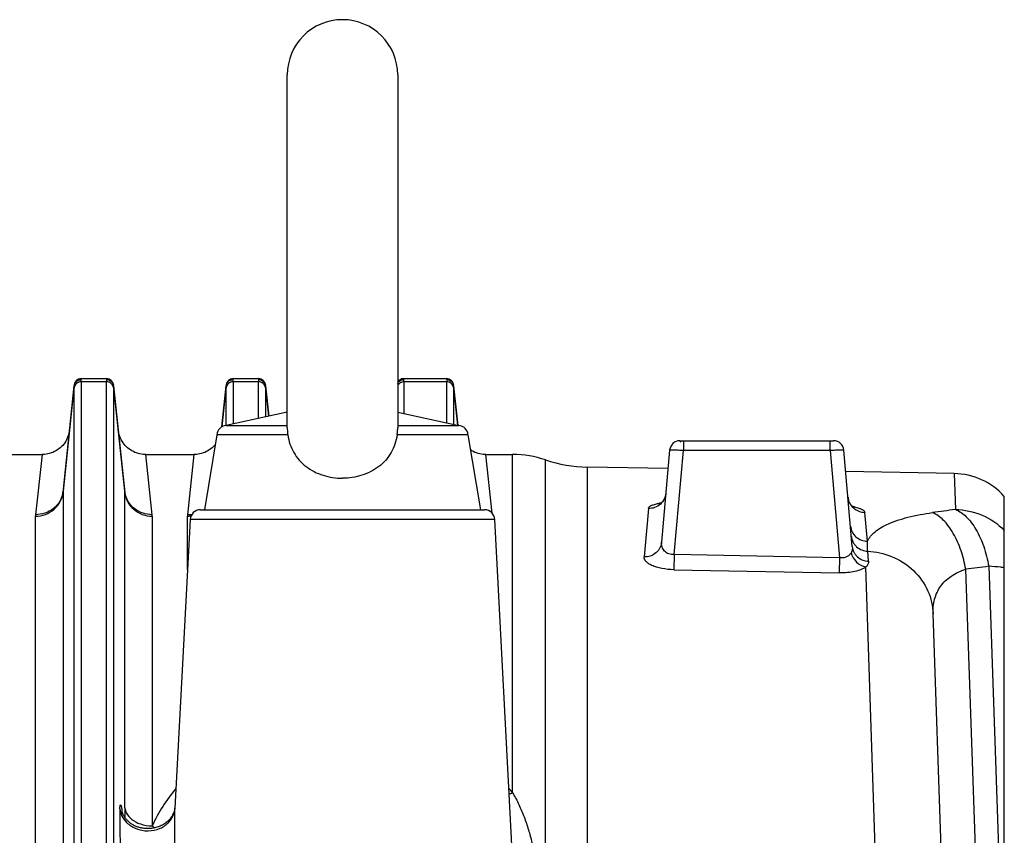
# Model space of a CAD drawing. Extents: x -3157 to 1181, y 8 to 2342.
# Tile 74 of 75: x 533 to 676, y 1327 to 1445. Entities that reach past the tile are written whole.
import ezdxf

# ---------------------------------------------------------------- set-up
doc = ezdxf.new("R2010")
doc.units = 0
doc.header["$LTSCALE"] = 65.395
doc.layers.get('0').update_dxf_attribs({"linetype": 'CONTINUOUS'})

msp = doc.modelspace()

# ---------------------------------------------------------------- linework, layer by layer
at = {"color": 6, "linetype": 'CONTINUOUS'}
for p, q in [((571.67, 1385.56), (571.67, 1436.7)), ((587.67, 1436.7), (587.67, 1385.56)), ((540.83, 1391.8), (539.21, 1376.4)), ((541.82, 1392.7), (545.52, 1392.7)), ((548.14, 1376.4), (546.52, 1391.8)), ((562.82, 1391.76), (562.19, 1385.71)), ((563.82, 1392.7), (567.52, 1392.7)), ((569, 1387.24), (568.52, 1391.8)), ((588.57, 1392.7), (594.77, 1392.7)), ((596.38, 1385.93), (595.77, 1391.8)), ((571.67, 1387.83), (562.82, 1385.9)), ((587.67, 1387.83), (596.53, 1385.9)), ((562.82, 1385.9), (571.67, 1385.9)), ((587.67, 1385.9), (596.53, 1385.9)), ((561.49, 1384.57), (559.67, 1373.7)), ((571.76, 1384.57), (561.49, 1384.57)), ((597.85, 1384.57), (587.59, 1384.57)), ((597.85, 1384.57), (599.67, 1373.7)), ((628.55, 1383.7), (650.8, 1383.7)), ((627.05, 1382.33), (625.89, 1368.99)), ((653.51, 1368.36), (652.29, 1382.33)), ((529.18, 1381.7), (536.17, 1381.7)), ((551.18, 1381.7), (558.17, 1381.7)), ((600.43, 1381.7), (604.32, 1381.7)), ((626.82, 1379.67), (615.11, 1379.88)), ((668.27, 1378.95), (652.56, 1379.22)), ((675.52, 1305.7), (675.52, 1375.65)), ((559.1, 1373.7), (600.25, 1373.7)), ((625.53, 1374.48), (625.52, 1374.48)), ((557.6, 1372.28), (555.41, 1330.45)), ((604.45, 1320.65), (601.75, 1372.28)), ((669.32, 1241.02), (665.21, 1358.64))]:
    msp.add_line(p, q, dxfattribs=at)
at = {"color": 9, "linetype": 'CONTINUOUS'}
for p, q in [((541.82, 1392.65), (541.82, 1392.7)), ((541.83, 1392.24), (541.83, 1291.15)), ((545.52, 1392.24), (541.83, 1392.24)), ((545.52, 1392.7), (545.53, 1392.65)), ((545.52, 1291.15), (545.52, 1392.24)), ((563.83, 1392.24), (563.83, 1386.12)), ((567.52, 1392.24), (563.83, 1392.24)), ((567.52, 1392.7), (567.53, 1392.65)), ((567.52, 1386.92), (567.52, 1392.24)), ((588.57, 1392.65), (588.57, 1392.7)), ((588.58, 1392.24), (588.58, 1387.63)), ((594.77, 1392.24), (588.58, 1392.24)), ((594.77, 1392.7), (594.78, 1392.65)), ((594.77, 1386.28), (594.77, 1392.24)), ((539.2, 1376.22), (540.82, 1391.67)), ((540.83, 1290.71), (540.83, 1391.38)), ((546.51, 1391.38), (546.51, 1290.71)), ((546.52, 1391.67), (548.15, 1376.22)), ((562.2, 1385.71), (562.82, 1391.67)), ((562.83, 1385.9), (562.83, 1391.38)), ((568.51, 1391.38), (568.51, 1387.14)), ((568.52, 1391.67), (568.99, 1387.24)), ((595.76, 1391.38), (595.76, 1386.06)), ((595.77, 1391.67), (596.37, 1385.93)), ((629.05, 1383.7), (629.05, 1382.28)), ((650.3, 1382.28), (650.3, 1383.7)), ((627.73, 1367.2), (629.05, 1382.28)), ((650.3, 1382.28), (629.05, 1382.28)), ((650.3, 1382.28), (651.66, 1366.74)), ((536.17, 1381.7), (535.23, 1372.99)), ((552.11, 1372.99), (551.18, 1381.7)), ((558.17, 1381.7), (557.23, 1372.99)), ((601.34, 1373.23), (600.43, 1381.7)), ((604.32, 1332.69), (604.32, 1381.7)), ((609.09, 1090.15), (609.09, 1380.92)), ((615.11, 1379.88), (615.11, 1091.16)), ((668.27, 1378.95), (668.44, 1373.74)), ((539.2, 1376.22), (539.2, 1267.16)), ((548.15, 1330.54), (548.15, 1376.22)), ((623.97, 1373.88), (623.35, 1366.87)), ((655.7, 1369.16), (655.33, 1373.32)), ((535.22, 1265.64), (535.22, 1372.78)), ((552.13, 1372.78), (552.13, 1327.9)), ((557.22, 1365.07), (557.22, 1372.78)), ((601.75, 1372.28), (557.6, 1372.28)), ((655.86, 1366.24), (655.74, 1367.7)), ((627.73, 1367.2), (627.68, 1365.01)), ((651.66, 1366.74), (627.73, 1367.2)), ((651.66, 1366.74), (651.61, 1364.55)), ((627.68, 1365.01), (651.61, 1364.55)), ((659.5, 1243.85), (655.47, 1365.41)), ((672.12, 1302.54), (669.94, 1365.08)), ((673.27, 1365.51), (675.51, 1301.25))]:
    msp.add_line(p, q, dxfattribs=at)
at = {"color": 2, "linetype": 'CONTINUOUS'}
for p, q in [((562.83, 1391.8), (562.82, 1391.76)), ((563.82, 1392.65), (563.82, 1392.7))]:
    msp.add_line(p, q, dxfattribs=at)
at = {"color": 6, "linetype": 'CONTINUOUS'}
for points in [[(540.14, 1385.28), (540.11, 1385.03), (540.06, 1384.79), (540, 1384.54), (539.92, 1384.31), (539.82, 1384.08), (539.71, 1383.85), (539.59, 1383.63), (539.46, 1383.42), (539.31, 1383.22), (539.15, 1383.03), (538.97, 1382.85), (538.79, 1382.68), (538.6, 1382.52), (538.39, 1382.37), (538.18, 1382.24), (537.96, 1382.12), (537.73, 1382.02), (537.5, 1381.93), (537.26, 1381.85), (537.02, 1381.79), (536.77, 1381.74), (536.53, 1381.71), (536.28, 1381.7), (536.17, 1381.7)], [(551.18, 1381.7), (551.07, 1381.7), (550.82, 1381.71), (550.57, 1381.74), (550.33, 1381.79), (550.08, 1381.85), (549.85, 1381.93), (549.61, 1382.02), (549.39, 1382.12), (549.17, 1382.24), (548.95, 1382.37), (548.75, 1382.52), (548.56, 1382.68), (548.37, 1382.85), (548.2, 1383.03), (548.04, 1383.22), (547.89, 1383.42), (547.75, 1383.63), (547.63, 1383.85), (547.52, 1384.08), (547.43, 1384.31), (547.35, 1384.54), (547.29, 1384.79), (547.24, 1385.03), (547.2, 1385.28)], [(561.26, 1383.16), (561.15, 1383.03), (560.97, 1382.85), (560.79, 1382.68), (560.6, 1382.52), (560.39, 1382.37), (560.18, 1382.24), (559.96, 1382.12), (559.73, 1382.02), (559.5, 1381.93), (559.26, 1381.85), (559.02, 1381.79), (558.77, 1381.74), (558.53, 1381.71), (558.28, 1381.7), (558.17, 1381.7)], [(600.43, 1381.7), (600.32, 1381.7), (600.07, 1381.71), (599.82, 1381.74), (599.58, 1381.79), (599.33, 1381.85), (599.1, 1381.93), (598.86, 1382.02), (598.64, 1382.12), (598.42, 1382.24), (598.22, 1382.36)], [(626.51, 1376.09), (626.5, 1376.04), (626.48, 1375.9), (626.45, 1375.75), (626.41, 1375.62), (626.37, 1375.48), (626.31, 1375.36), (626.26, 1375.24), (626.19, 1375.13), (626.12, 1375.03), (626.05, 1374.93), (625.98, 1374.85), (625.91, 1374.77), (625.85, 1374.71), (625.79, 1374.65), (625.73, 1374.61), (625.68, 1374.57), (625.63, 1374.54), (625.59, 1374.52), (625.56, 1374.5), (625.54, 1374.49), (625.53, 1374.48)], [(653.79, 1373.98), (653.8, 1373.97), (653.8, 1373.97), (653.79, 1373.98), (653.78, 1373.99), (653.75, 1374), (653.72, 1374.03), (653.68, 1374.05), (653.63, 1374.09), (653.58, 1374.13), (653.52, 1374.18), (653.46, 1374.25), (653.39, 1374.32), (653.32, 1374.4), (653.26, 1374.49), (653.19, 1374.59), (653.13, 1374.7), (653.07, 1374.82), (653.02, 1374.94), (652.98, 1375.07), (652.94, 1375.21), (652.91, 1375.35), (652.89, 1375.49), (652.89, 1375.53)], [(555.41, 1330.52), (555.41, 1330.5), (555.4, 1330.47), (555.4, 1330.44), (555.39, 1330.39)], [(555.37, 1330.28), (555.35, 1330.21), (555.33, 1330.14), (555.31, 1330.06), (555.28, 1329.97), (555.25, 1329.88), (555.21, 1329.78), (555.17, 1329.68), (555.12, 1329.58), (555.07, 1329.47), (555.01, 1329.36), (554.94, 1329.26), (554.87, 1329.15), (554.79, 1329.04), (554.7, 1328.93), (554.61, 1328.82), (554.51, 1328.71), (554.39, 1328.6), (554.28, 1328.5), (554.15, 1328.4), (554.02, 1328.3), (553.88, 1328.2), (553.74, 1328.12), (553.59, 1328.03), (553.43, 1327.96), (553.28, 1327.88), (553.12, 1327.82), (552.96, 1327.76), (552.8, 1327.71), (552.64, 1327.66), (552.48, 1327.62), (552.32, 1327.59), (552.16, 1327.56), (552, 1327.54), (551.85, 1327.53), (551.69, 1327.52), (551.54, 1327.51), (551.39, 1327.51), (551.24, 1327.51), (551.1, 1327.52), (550.96, 1327.54), (550.82, 1327.55), (550.68, 1327.57), (550.55, 1327.6), (550.41, 1327.63), (550.28, 1327.66), (550.16, 1327.7), (550.03, 1327.74), (549.91, 1327.78), (549.8, 1327.82), (549.68, 1327.87), (549.57, 1327.92), (549.46, 1327.98), (549.36, 1328.04), (549.25, 1328.1), (549.15, 1328.16), (549.06, 1328.22), (548.97, 1328.29), (548.88, 1328.36), (548.79, 1328.43), (548.71, 1328.5), (548.63, 1328.57), (548.55, 1328.65), (548.48, 1328.72), (548.41, 1328.8), (548.34, 1328.88), (548.28, 1328.96), (548.22, 1329.04), (548.16, 1329.12), (548.11, 1329.2), (548.06, 1329.28), (548.01, 1329.35), (547.97, 1329.43), (547.93, 1329.51), (547.9, 1329.58), (547.87, 1329.64), (547.84, 1329.71), (547.82, 1329.76), (547.8, 1329.82), (547.79, 1329.86), (547.77, 1329.9), (547.76, 1329.94), (547.75, 1329.97), (547.75, 1329.99), (547.74, 1330)], [(555.39, 1330.39), (555.38, 1330.34), (555.37, 1330.28)]]:
    msp.add_lwpolyline(points, dxfattribs=at)
for centre, radius, start, end in [((579.67, 1436.7), 8, 0, 180), ((541.82, 1391.7), 1, 90, 174), ((545.52, 1391.7), 1, 6, 90), ((567.52, 1391.7), 1, 6, 90), ((588.57, 1391.7), 1, 90, 154.2877), ((594.77, 1391.7), 1, 6, 90), ((562.89, 1384.5), 1.4, 93, 177), ((596.45, 1384.5), 1.4, 3, 87), ((628.55, 1382.2), 1.5, 90, 175), ((650.8, 1382.2), 1.5, 5, 90), ((604.32, 1366.7), 15, 71.4329, 90), ((615.46, 1399.88), 20, 251.4329, 269), ((668.09, 1368.95), 10, 42.0115, 89), ((559.1, 1372.2), 1.5, 90, 177), ((600.25, 1372.2), 1.5, 3, 90)]:
    msp.add_arc(centre, radius, start, end, dxfattribs=at)
at = {"color": 2, "linetype": 'CONTINUOUS'}
for centre, radius, start, end in [((541.81, 1391.65), 0.99, 168.599, 173.9945), ((541.8, 1391.57), 0.979, 163.621, 174.1917), ((541.82, 1391.64), 1.01, 95.1564, 100.3353), ((541.82, 1391.64), 1.01, 89.9437, 95.1602), ((545.53, 1391.64), 1.01, 79.3743, 90.0484), ((545.52, 1391.55), 1.01, 84.6592, 89.8596), ((545.54, 1391.65), 0.99, 6.0052, 11.2742), ((545.56, 1391.57), 0.969, 5.7805, 10.9317), ((563.8, 1391.57), 0.979, 163.621, 174.1917), ((563.82, 1391.7), 1, 90, 174), ((567.53, 1391.64), 1.01, 79.3743, 90.0484), ((567.52, 1391.55), 1.01, 84.6592, 89.8596), ((567.54, 1391.65), 0.99, 6.0052, 11.2742), ((567.56, 1391.57), 0.969, 5.7805, 10.9317), ((588.57, 1391.65), 0.998, 100.2861, 153.4921), ((588.57, 1391.64), 1.01, 95.1564, 100.3353), ((588.57, 1391.64), 1.01, 89.9437, 95.1602), ((594.78, 1391.64), 1.01, 79.3743, 90.0484), ((594.77, 1391.55), 1.01, 84.6592, 89.8596), ((594.79, 1391.65), 0.99, 6.0052, 11.2742), ((594.81, 1391.57), 0.969, 5.7805, 10.9317), ((541.67, 1391.73), 0.852, 183.025, 184.1941), ((563.67, 1391.73), 0.852, 183.025, 184.1941), ((535.6, 1376.78), 3.62, 349.9923, 353.9872), ((540.93, 1376.22), 1.73, 174.0127, 180.0028), ((551.74, 1376.78), 3.63, 186.0131, 190.0842), ((546.42, 1376.22), 1.73, 359.9972, 5.9873), ((557.35, 1376.97), 3.96, 304.2691, 305.4243), ((557.37, 1376.94), 3.93, 305.4247, 306.2604), ((537.26, 1372.78), 2.04, 173.8949, 179.9532), ((550.09, 1372.78), 2.04, 0.0469, 6.1051), ((559.26, 1372.78), 2.04, 173.8949, 179.9532), ((557.22, 1376.97), 4.19, 270.0023, 276.9719), ((557.27, 1377.17), 4.18, 269.5238, 278.0571)]:
    msp.add_arc(centre, radius, start, end, dxfattribs=at)
at = {"color": 9, "linetype": 'CONTINUOUS'}
for centre, radius, start, end in [((627.15, 1365.65), 9.13, 99.1822, 100.5704), ((627.32, 1364.58), 10.2, 98.541, 99.1958), ((651.62, 1364.03), 10.33, 78.8605, 79.3378), ((651.81, 1365), 9.34, 77.4982, 78.8756), ((726.27, 934.94), 442.59, 97.5082, 97.9429), ((730.52, 904.85), 464.2, 97.085, 97.4991), ((572.47, 1318.85), 22.26, 139.4374, 156.0258), ((586.84, 1318.82), 22.31, 38.4439, 40.5752), ((602.46, 1338.28), 5.89, 283.4323, 288.3818), ((567.67, 1329.8), 12.28, 177.0063, 177.3967), ((529.71, 1326.98), 18.32, 9.0501, 10.0977), ((521.36, 1325.62), 26.78, 8.9575, 9.1182), ((557.6, 1334.6), 8.66, 230.7593, 233.7503)]:
    msp.add_arc(centre, radius, start, end, dxfattribs=at)
at = {"color": 2, "linetype": 'CONTINUOUS'}
for points, knots in [([(540.82, 1391.76), (540.82, 1391.75), (540.82, 1391.73), (540.82, 1391.7), (540.82, 1391.69)], [0, 0, 0, 0, 0.214732, 1, 1, 1, 1]), ([(541.64, 1392.63), (541.44, 1392.6), (541.07, 1392.41), (540.88, 1392.04), (540.84, 1391.85)], [0, 0, 0, 0, 0.500667, 1, 1, 1, 1]), ([(540.86, 1391.85), (540.92, 1392.05), (541.18, 1392.42), (541.61, 1392.56), (541.82, 1392.56)], [0, 0, 0, 0, 0.50562, 1, 1, 1, 1]), ([(541.82, 1392.56), (541.82, 1392.57), (541.82, 1392.6), (541.82, 1392.63), (541.82, 1392.65)], [0, 0, 0, 0, 0.296156, 1, 1, 1, 1]), ([(545.53, 1392.65), (545.53, 1392.64), (545.53, 1392.61), (545.53, 1392.58), (545.53, 1392.56)], [0, 0, 0, 0, 0.204351, 1, 1, 1, 1]), ([(545.62, 1392.55), (545.83, 1392.53), (546.25, 1392.36), (546.47, 1391.96), (546.51, 1391.75)], [0, 0, 0, 0, 0.502177, 1, 1, 1, 1]), ([(546.51, 1391.85), (546.47, 1392.04), (546.27, 1392.4), (545.91, 1392.59), (545.71, 1392.63)], [0, 0, 0, 0, 0.499287, 1, 1, 1, 1]), ([(546.52, 1391.67), (546.52, 1391.68), (546.52, 1391.71), (546.52, 1391.74), (546.52, 1391.76)], [0, 0, 0, 0, 0.291665, 1, 1, 1, 1]), ([(562.82, 1391.76), (562.82, 1391.75), (562.82, 1391.73), (562.82, 1391.7), (562.82, 1391.69)], [0, 0, 0, 0, 0.214732, 1, 1, 1, 1]), ([(562.86, 1391.85), (562.92, 1392.05), (563.18, 1392.42), (563.61, 1392.56), (563.82, 1392.56)], [0, 0, 0, 0, 0.50562, 1, 1, 1, 1]), ([(563.82, 1392.56), (563.82, 1392.57), (563.82, 1392.6), (563.82, 1392.63), (563.82, 1392.65)], [0, 0, 0, 0, 0.296156, 1, 1, 1, 1]), ([(567.53, 1392.65), (567.53, 1392.64), (567.53, 1392.61), (567.53, 1392.58), (567.53, 1392.56)], [0, 0, 0, 0, 0.204351, 1, 1, 1, 1]), ([(567.62, 1392.55), (567.83, 1392.53), (568.25, 1392.36), (568.47, 1391.96), (568.51, 1391.75)], [0, 0, 0, 0, 0.502177, 1, 1, 1, 1]), ([(568.51, 1391.85), (568.47, 1392.04), (568.27, 1392.4), (567.91, 1392.59), (567.71, 1392.63)], [0, 0, 0, 0, 0.499287, 1, 1, 1, 1]), ([(568.52, 1391.67), (568.52, 1391.68), (568.52, 1391.71), (568.52, 1391.74), (568.52, 1391.76)], [0, 0, 0, 0, 0.291665, 1, 1, 1, 1]), ([(587.67, 1392.01), (587.76, 1392.17), (588.02, 1392.46), (588.39, 1392.56), (588.57, 1392.56)], [0, 0, 0, 0, 0.511305, 1, 1, 1, 1]), ([(588.57, 1392.56), (588.57, 1392.57), (588.57, 1392.6), (588.57, 1392.63), (588.57, 1392.65)], [0, 0, 0, 0, 0.296156, 1, 1, 1, 1]), ([(594.78, 1392.65), (594.78, 1392.64), (594.78, 1392.61), (594.78, 1392.58), (594.78, 1392.56)], [0, 0, 0, 0, 0.204351, 1, 1, 1, 1]), ([(594.87, 1392.55), (595.08, 1392.53), (595.5, 1392.36), (595.72, 1391.96), (595.76, 1391.75)], [0, 0, 0, 0, 0.502177, 1, 1, 1, 1]), ([(595.76, 1391.85), (595.72, 1392.04), (595.52, 1392.4), (595.16, 1392.59), (594.96, 1392.63)], [0, 0, 0, 0, 0.499287, 1, 1, 1, 1]), ([(595.77, 1391.67), (595.77, 1391.68), (595.77, 1391.71), (595.77, 1391.74), (595.77, 1391.76)], [0, 0, 0, 0, 0.291668, 1, 1, 1, 1]), ([(535.22, 1372.78), (535.71, 1372.78), (536.68, 1372.95), (537.96, 1373.69), (538.87, 1374.83), (539.15, 1375.75), (539.2, 1376.22)], [0, 0, 0, 0, 0.254866, 0.507044, 0.755181, 1, 1, 1, 1]), ([(539.17, 1376.15), (539.1, 1375.72), (538.78, 1374.85), (537.85, 1373.79), (536.6, 1373.13), (535.68, 1372.99), (535.23, 1372.99)], [0, 0, 0, 0, 0.239625, 0.496283, 0.755377, 1, 1, 1, 1]), ([(548.15, 1376.22), (548.19, 1375.75), (548.48, 1374.83), (549.39, 1373.69), (550.66, 1372.95), (551.64, 1372.78), (552.13, 1372.78)], [0, 0, 0, 0, 0.244819, 0.492956, 0.745134, 1, 1, 1, 1]), ([(552.11, 1372.99), (551.67, 1372.99), (550.74, 1373.13), (549.5, 1373.79), (548.57, 1374.85), (548.25, 1375.71), (548.17, 1376.14)], [0, 0, 0, 0, 0.244593, 0.503657, 0.760319, 1, 1, 1, 1])]:
    msp.add_open_spline(points, degree=3, knots=knots, dxfattribs=at)
at = {"color": 9, "linetype": 'CONTINUOUS'}
for points, knots in [([(541.83, 1392.24), (541.71, 1392.24), (541.47, 1392.2), (541.14, 1392.01), (540.91, 1391.72), (540.84, 1391.49), (540.83, 1391.38)], [0, 0, 0, 0, 0.246288, 0.507349, 0.763904, 1, 1, 1, 1]), ([(541.83, 1392.24), (541.83, 1392.27), (541.83, 1392.38), (541.82, 1392.48), (541.82, 1392.56)], [0, 0, 0, 0, 0.303535, 1, 1, 1, 1]), ([(545.53, 1392.56), (545.52, 1392.54), (545.52, 1392.43), (545.52, 1392.32), (545.52, 1392.24)], [0, 0, 0, 0, 0.19628, 1, 1, 1, 1]), ([(546.51, 1391.38), (546.5, 1391.49), (546.43, 1391.72), (546.2, 1392.01), (545.88, 1392.2), (545.64, 1392.24), (545.52, 1392.24)], [0, 0, 0, 0, 0.236096, 0.492651, 0.753712, 1, 1, 1, 1]), ([(563.83, 1392.24), (563.71, 1392.24), (563.47, 1392.2), (563.14, 1392.01), (562.91, 1391.72), (562.84, 1391.49), (562.83, 1391.38)], [0, 0, 0, 0, 0.246288, 0.507349, 0.763904, 1, 1, 1, 1]), ([(563.83, 1392.24), (563.83, 1392.27), (563.83, 1392.38), (563.82, 1392.48), (563.82, 1392.56)], [0, 0, 0, 0, 0.303535, 1, 1, 1, 1]), ([(567.53, 1392.56), (567.52, 1392.54), (567.52, 1392.43), (567.52, 1392.32), (567.52, 1392.24)], [0, 0, 0, 0, 0.19628, 1, 1, 1, 1]), ([(568.51, 1391.38), (568.5, 1391.49), (568.43, 1391.72), (568.2, 1392.01), (567.88, 1392.2), (567.64, 1392.24), (567.52, 1392.24)], [0, 0, 0, 0, 0.236096, 0.492651, 0.753712, 1, 1, 1, 1]), ([(588.58, 1392.24), (588.4, 1392.24), (588.02, 1392.14), (587.75, 1391.85), (587.67, 1391.69)], [0, 0, 0, 0, 0.493359, 1, 1, 1, 1]), ([(588.58, 1392.24), (588.58, 1392.27), (588.58, 1392.38), (588.57, 1392.48), (588.57, 1392.56)], [0, 0, 0, 0, 0.303535, 1, 1, 1, 1]), ([(594.78, 1392.56), (594.77, 1392.54), (594.77, 1392.43), (594.77, 1392.32), (594.77, 1392.24)], [0, 0, 0, 0, 0.19628, 1, 1, 1, 1]), ([(595.76, 1391.38), (595.75, 1391.49), (595.68, 1391.72), (595.45, 1392.01), (595.13, 1392.2), (594.89, 1392.24), (594.77, 1392.24)], [0, 0, 0, 0, 0.236096, 0.492651, 0.753712, 1, 1, 1, 1]), ([(540.82, 1391.67), (540.82, 1391.66), (540.83, 1391.64), (540.83, 1391.61), (540.83, 1391.59)], [0, 0, 0, 0, 0.227784, 1, 1, 1, 1]), ([(540.83, 1391.59), (540.83, 1391.57), (540.83, 1391.5), (540.83, 1391.43), (540.83, 1391.38)], [0, 0, 0, 0, 0.217512, 1, 1, 1, 1]), ([(546.51, 1391.38), (546.51, 1391.4), (546.51, 1391.47), (546.51, 1391.54), (546.52, 1391.59)], [0, 0, 0, 0, 0.282401, 1, 1, 1, 1]), ([(546.52, 1391.59), (546.52, 1391.6), (546.52, 1391.62), (546.52, 1391.65), (546.52, 1391.67)], [0, 0, 0, 0, 0.272206, 1, 1, 1, 1]), ([(562.82, 1391.67), (562.82, 1391.66), (562.83, 1391.64), (562.83, 1391.61), (562.83, 1391.59)], [0, 0, 0, 0, 0.227784, 1, 1, 1, 1]), ([(562.83, 1391.59), (562.83, 1391.57), (562.83, 1391.5), (562.83, 1391.43), (562.83, 1391.38)], [0, 0, 0, 0, 0.217512, 1, 1, 1, 1]), ([(568.51, 1391.38), (568.51, 1391.4), (568.51, 1391.47), (568.51, 1391.54), (568.52, 1391.59)], [0, 0, 0, 0, 0.282401, 1, 1, 1, 1]), ([(568.52, 1391.59), (568.52, 1391.6), (568.52, 1391.62), (568.52, 1391.65), (568.52, 1391.67)], [0, 0, 0, 0, 0.272206, 1, 1, 1, 1]), ([(595.76, 1391.38), (595.76, 1391.4), (595.76, 1391.47), (595.76, 1391.54), (595.77, 1391.59)], [0, 0, 0, 0, 0.282401, 1, 1, 1, 1]), ([(595.77, 1391.59), (595.77, 1391.6), (595.77, 1391.62), (595.77, 1391.65), (595.77, 1391.67)], [0, 0, 0, 0, 0.272206, 1, 1, 1, 1]), ([(628.6, 1383.51), (628.61, 1383.52), (628.65, 1383.57), (628.69, 1383.62), (628.73, 1383.65)], [0, 0, 0, 0, 0.283671, 1, 1, 1, 1]), ([(629.05, 1382.28), (628.92, 1382.28), (628.66, 1382.3), (628.3, 1382.32), (627.96, 1382.33), (627.66, 1382.35), (627.44, 1382.35), (627.3, 1382.35), (627.21, 1382.35), (627.15, 1382.35), (627.1, 1382.34), (627.07, 1382.34), (627.05, 1382.33), (627.05, 1382.33)], [0, 0, 0, 0, 0.194613, 0.38166, 0.554032, 0.705141, 0.829236, 0.879639, 0.921621, 0.954803, 0.978902, 0.993802, 1, 1, 1, 1]), ([(652.29, 1382.33), (652.29, 1382.33), (652.27, 1382.34), (652.25, 1382.34), (652.2, 1382.35), (652.13, 1382.35), (652.05, 1382.35), (651.91, 1382.35), (651.69, 1382.35), (651.39, 1382.33), (651.05, 1382.32), (650.68, 1382.3), (650.43, 1382.28), (650.3, 1382.28)], [0, 0, 0, 0, 0.006198, 0.021098, 0.045197, 0.078379, 0.120361, 0.170764, 0.294859, 0.445968, 0.618339, 0.805387, 1, 1, 1, 1]), ([(626.51, 1376.09), (626.48, 1375.81), (626.32, 1375.22), (625.75, 1374.47), (624.92, 1373.97), (624.28, 1373.87), (623.97, 1373.88)], [0, 0, 0, 0, 0.230475, 0.484983, 0.748127, 1, 1, 1, 1]), ([(652.89, 1375.53), (652.91, 1375.25), (653.07, 1374.66), (653.63, 1373.92), (654.43, 1373.44), (655.04, 1373.33), (655.33, 1373.32)], [0, 0, 0, 0, 0.238275, 0.495389, 0.755341, 1, 1, 1, 1]), ([(623.97, 1373.88), (623.98, 1373.96), (624.06, 1374.09), (624.22, 1374.21), (624.47, 1374.35), (624.89, 1374.5), (625.26, 1374.58), (625.47, 1374.62)], [0, 0, 0, 0, 0.140867, 0.23443, 0.347491, 0.634673, 1, 1, 1, 1]), ([(653.83, 1374.12), (654.04, 1374.07), (654.41, 1373.97), (654.83, 1373.81), (655.09, 1373.66), (655.24, 1373.54), (655.33, 1373.41), (655.33, 1373.32)], [0, 0, 0, 0, 0.363565, 0.650758, 0.764329, 0.858541, 1, 1, 1, 1]), ([(655.7, 1369.16), (655.83, 1369.41), (656.15, 1369.91), (656.83, 1370.56), (657.72, 1371.17), (658.81, 1371.72), (660.11, 1372.21), (662.21, 1372.81), (663.92, 1373.12), (665.11, 1373.29)], [0, 0, 0, 0, 0.078586, 0.166306, 0.266322, 0.380857, 0.511278, 0.658178, 1, 1, 1, 1]), ([(669.94, 1365.08), (669.78, 1365.99), (669.44, 1367.35), (668.77, 1369.07), (668.17, 1370.27), (667.48, 1371.33), (666.55, 1372.42), (665.7, 1373.05), (665.11, 1373.29)], [0, 0, 0, 0, 0.282313, 0.424186, 0.561135, 0.68938, 0.806154, 1, 1, 1, 1]), ([(668.44, 1373.74), (669.03, 1373.51), (669.86, 1372.91), (670.78, 1371.84), (671.71, 1370.44), (672.64, 1368.32), (673.1, 1366.48), (673.27, 1365.51)], [0, 0, 0, 0, 0.190874, 0.303004, 0.426133, 0.700475, 1, 1, 1, 1]), ([(668.44, 1373.74), (669.75, 1373.72), (672.39, 1373.17), (674.61, 1371.65), (675.52, 1370.72)], [0, 0, 0, 0, 0.501987, 1, 1, 1, 1]), ([(653.26, 1371.32), (653.28, 1371.04), (653.44, 1370.46), (654, 1369.74), (654.8, 1369.27), (655.41, 1369.16), (655.7, 1369.16)], [0, 0, 0, 0, 0.23584, 0.491844, 0.752859, 1, 1, 1, 1]), ([(625.89, 1368.99), (625.86, 1368.71), (625.74, 1368.28), (625.41, 1367.78), (624.97, 1367.33), (624.27, 1366.95), (623.65, 1366.86), (623.35, 1366.87)], [0, 0, 0, 0, 0.233363, 0.359743, 0.489982, 0.751952, 1, 1, 1, 1]), ([(627.73, 1367.2), (627.46, 1367.18), (626.93, 1367.25), (626.29, 1367.67), (625.92, 1368.3), (625.87, 1368.77), (625.89, 1368.99)], [0, 0, 0, 0, 0.274572, 0.528306, 0.766394, 1, 1, 1, 1]), ([(653.39, 1369.83), (653.41, 1369.56), (653.52, 1369.15), (653.82, 1368.67), (654.23, 1368.22), (654.87, 1367.83), (655.46, 1367.71), (655.74, 1367.7)], [0, 0, 0, 0, 0.235276, 0.361613, 0.491334, 0.751877, 1, 1, 1, 1]), ([(655.74, 1367.7), (655.73, 1367.82), (655.7, 1368.31), (655.69, 1368.8), (655.7, 1369.16)], [0, 0, 0, 0, 0.256977, 1, 1, 1, 1]), ([(653.51, 1368.36), (653.53, 1368.21), (653.52, 1367.9), (653.41, 1367.61), (653.34, 1367.48)], [0, 0, 0, 0, 0.502147, 1, 1, 1, 1]), ([(653.51, 1368.36), (653.54, 1368.09), (653.65, 1367.68), (653.95, 1367.2), (654.35, 1366.77), (654.99, 1366.38), (655.57, 1366.26), (655.86, 1366.24)], [0, 0, 0, 0, 0.234546, 0.360584, 0.490145, 0.750947, 1, 1, 1, 1]), ([(655.74, 1367.7), (656.93, 1367.64), (659.35, 1367.12), (662.5, 1365.11), (664.63, 1362.1), (665.17, 1359.76), (665.21, 1358.64)], [0, 0, 0, 0, 0.247793, 0.509381, 0.765181, 1, 1, 1, 1]), ([(627.68, 1365.01), (627.09, 1365.03), (626.24, 1365.11), (625.18, 1365.37), (624.52, 1365.6), (624, 1365.88), (623.62, 1366.19), (623.39, 1366.52), (623.34, 1366.76), (623.35, 1366.87)], [0, 0, 0, 0, 0.35058, 0.508208, 0.646838, 0.763772, 0.858825, 0.935006, 1, 1, 1, 1]), ([(653.34, 1367.48), (653.27, 1367.35), (653.08, 1367.1), (652.68, 1366.84), (652.19, 1366.7), (651.83, 1366.71), (651.66, 1366.74)], [0, 0, 0, 0, 0.229195, 0.468762, 0.725508, 1, 1, 1, 1]), ([(653.34, 1367.48), (653.47, 1366.98), (654.01, 1366.04), (654.97, 1365.5), (655.47, 1365.41)], [0, 0, 0, 0, 0.508228, 1, 1, 1, 1]), ([(655.86, 1366.24), (655.86, 1366.17), (655.85, 1366.03), (655.75, 1365.72), (655.59, 1365.53), (655.47, 1365.41)], [0, 0, 0, 0, 0.224483, 0.457296, 1, 1, 1, 1]), ([(655.47, 1365.41), (655.26, 1365.26), (654.75, 1365), (653.85, 1364.73), (652.78, 1364.57), (652.01, 1364.55), (651.61, 1364.55)], [0, 0, 0, 0, 0.188281, 0.425419, 0.701926, 1, 1, 1, 1]), ([(665.21, 1358.64), (665.18, 1359.34), (665.31, 1360.74), (666.19, 1362.68), (667.8, 1364.21), (669.18, 1364.84), (669.94, 1365.08)], [0, 0, 0, 0, 0.244986, 0.480009, 0.725133, 1, 1, 1, 1]), ([(675.52, 1365.31), (675.35, 1365.33), (674.6, 1365.42), (673.85, 1365.48), (673.27, 1365.51)], [0, 0, 0, 0, 0.228595, 1, 1, 1, 1]), ([(604.32, 1332.69), (604.65, 1332.14), (605.25, 1330.99), (606, 1329.2), (606.62, 1327.35), (607.13, 1325.46), (607.53, 1323.53), (607.84, 1321.58), (608.05, 1319.6), (608.13, 1318.28), (608.16, 1317.61)], [0, 0, 0, 0, 0.122809, 0.246367, 0.370652, 0.495542, 0.620959, 0.746878, 0.873172, 1, 1, 1, 1]), ([(547.43, 1330.37), (547.44, 1330.46), (547.44, 1330.58), (547.46, 1330.73), (547.47, 1330.81), (547.48, 1330.87), (547.5, 1330.91), (547.51, 1330.93), (547.54, 1330.94), (547.56, 1330.92), (547.59, 1330.87), (547.63, 1330.74), (547.69, 1330.5), (547.72, 1330.31), (547.74, 1330.2)], [0, 0, 0, 0, 0.193193, 0.265509, 0.322958, 0.36661, 0.397692, 0.417669, 0.43048, 0.446546, 0.473462, 0.571722, 0.742482, 1, 1, 1, 1]), ([(547.43, 1330.37), (547.47, 1330.05), (547.67, 1329.31), (548.43, 1328.26), (549.77, 1327.4), (551.51, 1327.07), (553.24, 1327.42), (554.53, 1328.31), (555.23, 1329.39), (555.39, 1330.12), (555.41, 1330.45)], [0, 0, 0, 0, 0.087694, 0.200438, 0.341672, 0.503428, 0.66391, 0.802493, 0.913134, 1, 1, 1, 1]), ([(548.15, 1330.54), (548.15, 1330.42), (548.14, 1329.96), (548.14, 1329.5), (548.13, 1329.17)], [0, 0, 0, 0, 0.262804, 1, 1, 1, 1]), ([(548.15, 1330.54), (548.18, 1330.26), (548.4, 1329.63), (549.16, 1328.76), (550.46, 1328.07), (551.54, 1327.9), (552.13, 1327.9)], [0, 0, 0, 0, 0.161469, 0.376907, 0.661364, 1, 1, 1, 1]), ([(547.43, 1330.37), (547.42, 1330.08), (547.41, 1329.45), (547.41, 1328.01), (547.46, 1326.01), (547.54, 1323.48), (547.63, 1320.84), (547.73, 1318.14), (547.88, 1314.47), (548, 1311.71), (548.07, 1309.86)], [0, 0, 0, 0, 0.042056, 0.09336, 0.209493, 0.334412, 0.463749, 0.5957, 0.729365, 1, 1, 1, 1]), ([(555.81, 1309.9), (555.76, 1311.73), (555.68, 1314.47), (555.58, 1318.1), (555.51, 1320.77), (555.45, 1323.4), (555.4, 1325.93), (555.37, 1327.94), (555.38, 1329.4), (555.39, 1330.06), (555.4, 1330.36)], [0, 0, 0, 0, 0.26834, 0.401032, 0.532197, 0.661039, 0.785977, 0.903161, 0.955761, 1, 1, 1, 1])]:
    msp.add_open_spline(points, degree=3, knots=knots, dxfattribs=at)
at = {"color": 6, "linetype": 'CONTINUOUS'}
for points, knots in [([(571.67, 1385.56), (571.67, 1385.5), (571.68, 1385.16), (571.72, 1384.83), (571.76, 1384.57)], [0, 0, 0, 0, 0.201337, 1, 1, 1, 1]), ([(587.59, 1384.57), (587.6, 1384.67), (587.64, 1385), (587.67, 1385.33), (587.67, 1385.56)], [0, 0, 0, 0, 0.290032, 1, 1, 1, 1]), ([(571.76, 1384.57), (571.82, 1384.11), (572.03, 1383.22), (572.58, 1381.96), (573.38, 1380.85), (574.72, 1379.61), (576.84, 1378.54), (578.72, 1378.27), (579.67, 1378.27)], [0, 0, 0, 0, 0.124956, 0.247929, 0.369941, 0.492449, 0.742289, 1, 1, 1, 1]), ([(587.59, 1384.57), (587.52, 1384.11), (587.32, 1383.22), (586.76, 1381.96), (585.97, 1380.85), (584.63, 1379.61), (582.51, 1378.54), (580.62, 1378.27), (579.67, 1378.27)], [0, 0, 0, 0, 0.124957, 0.247928, 0.36994, 0.492449, 0.742288, 1, 1, 1, 1])]:
    msp.add_open_spline(points, degree=3, knots=knots, dxfattribs=at)

doc.saveas('drawing.dxf')
